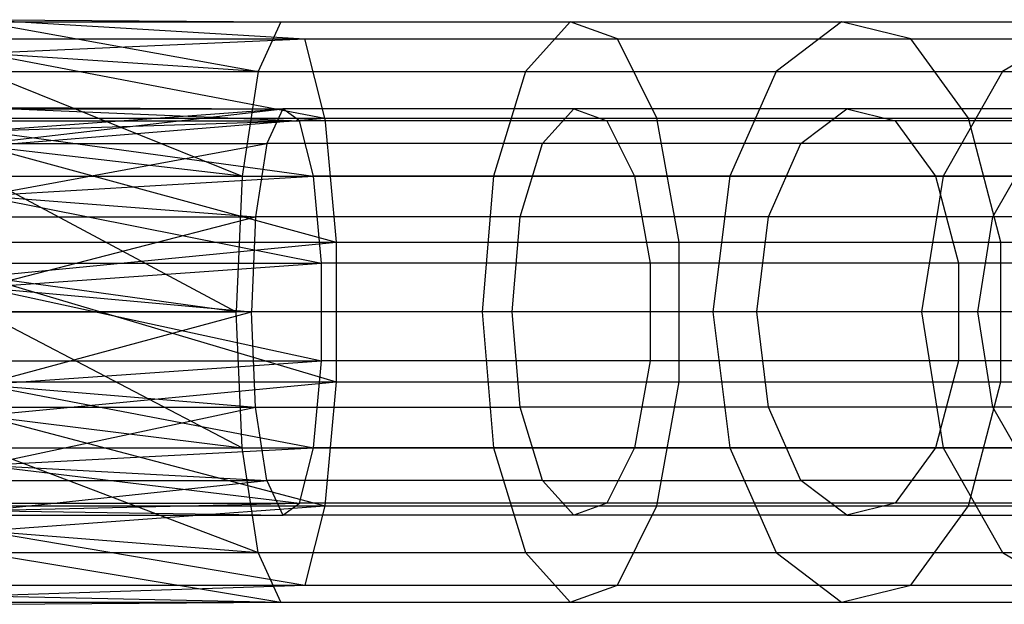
# Model space of a CAD drawing. Extents: x -28.1 to 0, y 0 to 28.1.
# Tile 125 of 215: x -1.648 to -0.984, y 13.877 to 14.271. Entities that reach past the tile are written whole.
import ezdxf

# ---------------------------------------------------------------- set-up
doc = ezdxf.new("R2010")
doc.units = 0
doc.header["$MEASUREMENT"] = 0
doc.layers.get('0').update_dxf_attribs({"color": 13, "linetype": 'CONTINUOUS'})

# ---------------------------------------------------------------- blocks, each defined once
blk = doc.blocks.new('ORTO_VIII_Z_ZAROWKA_OKAPO0')
at = {"color": 0}
for p, q in [((26.73733, 14.53261, 0.95663), (26.95455, 14.51981, 0.90583)), ((26.73733, 14.53261, 0.95663), (26.95455, 14.51981, 0.90583)), ((26.73733, 14.53261, 0.95663), (26.93831, 14.53117, 0.99794)), ((26.73733, 14.53261, 0.95663), (26.93831, 14.53117, 0.99794)), ((26.73733, 14.53117, 0.98036), (26.93831, 14.53117, 0.99794)), ((26.73733, 14.53117, 0.98036), (26.93831, 14.53117, 0.99794)), ((26.73733, 14.53117, 0.98036), (26.92301, 14.49776, 1.0847)), ((26.73733, 14.53117, 0.98036), (26.92301, 14.49776, 1.0847)), ((26.93831, 14.53117, 0.99794), (26.92301, 14.49776, 1.0847)), ((26.93831, 14.53117, 0.99794), (26.92301, 14.49776, 1.0847)), ((26.93831, 14.53117, 0.99794), (27.13318, 14.53117, 1.05015)), ((26.93831, 14.53117, 0.99794), (27.13318, 14.53117, 1.05015)), ((27.13318, 14.53117, 1.05015), (27.10305, 14.49776, 1.13294)), ((27.13318, 14.53117, 1.05015), (27.10305, 14.49776, 1.13294)), ((27.16517, 14.51981, 0.96226), (27.13318, 14.53117, 1.05015)), ((27.13318, 14.53117, 1.05015), (27.31602, 14.53117, 1.13541)), ((27.16517, 14.51981, 0.96226), (27.13318, 14.53117, 1.05015)), ((27.13318, 14.53117, 1.05015), (27.31602, 14.53117, 1.13541)), ((27.31602, 14.53117, 1.13541), (27.27197, 14.49776, 1.21171)), ((27.31602, 14.53117, 1.13541), (27.27197, 14.49776, 1.21171)), ((27.36278, 14.51981, 1.05441), (27.31602, 14.53117, 1.13541)), ((27.31602, 14.53117, 1.13541), (27.48128, 14.53117, 1.25113)), ((27.36278, 14.51981, 1.05441), (27.31602, 14.53117, 1.13541)), ((27.31602, 14.53117, 1.13541), (27.48128, 14.53117, 1.25113)), ((27.48128, 14.53117, 1.25113), (27.42465, 14.49776, 1.31861)), ((27.48128, 14.53117, 1.25113), (27.42465, 14.49776, 1.31861)), ((26.73733, 14.51006, 0.86515), (26.95455, 14.51981, 0.90583)), ((26.73733, 14.51006, 0.86515), (26.95455, 14.51981, 0.90583)), ((26.73733, 14.51981, 0.88682), (26.95455, 14.51981, 0.90583)), ((26.73733, 14.51981, 0.88682), (26.95455, 14.51981, 0.90583)), ((26.96801, 14.46629, 0.82947), (26.95455, 14.51981, 0.90583)), ((26.95455, 14.51981, 0.90583), (27.16517, 14.51981, 0.96226)), ((26.96801, 14.46629, 0.82947), (26.95455, 14.51981, 0.90583)), ((26.95455, 14.51981, 0.90583), (27.16517, 14.51981, 0.96226)), ((27.19169, 14.46629, 0.8894), (27.16517, 14.51981, 0.96226)), ((27.16517, 14.51981, 0.96226), (27.36278, 14.51981, 1.05441)), ((27.19169, 14.46629, 0.8894), (27.16517, 14.51981, 0.96226)), ((27.16517, 14.51981, 0.96226), (27.36278, 14.51981, 1.05441)), ((27.40155, 14.46629, 0.98726), (27.36278, 14.51981, 1.05441)), ((27.36278, 14.51981, 1.05441), (27.5414, 14.51981, 1.17948)), ((27.40155, 14.46629, 0.98726), (27.36278, 14.51981, 1.05441)), ((27.36278, 14.51981, 1.05441), (27.5414, 14.51981, 1.17948)), ((26.92301, 14.49776, 1.0847), (26.73733, 14.51006, 1.04811)), ((26.73733, 14.51006, 0.86515), (26.96801, 14.46629, 0.82947)), ((26.73733, 14.51006, 0.86515), (26.96801, 14.46629, 0.82947)), ((26.92301, 14.49776, 1.0847), (26.73733, 14.51006, 1.04811)), ((26.73733, 14.49776, 1.06845), (26.92301, 14.49776, 1.0847)), ((26.73733, 14.49776, 1.06845), (26.92301, 14.49776, 1.0847)), ((26.73733, 14.49776, 1.06845), (26.91216, 14.42724, 1.14623)), ((26.73733, 14.49776, 1.06845), (26.91216, 14.42724, 1.14623)), ((26.92301, 14.49776, 1.0847), (26.91216, 14.42724, 1.14623)), ((26.92301, 14.49776, 1.0847), (26.91216, 14.42724, 1.14623)), ((26.92301, 14.49776, 1.0847), (27.10305, 14.49776, 1.13294)), ((26.92301, 14.49776, 1.0847), (27.10305, 14.49776, 1.13294)), ((27.10305, 14.49776, 1.13294), (27.08168, 14.42724, 1.19165)), ((27.10305, 14.49776, 1.13294), (27.08168, 14.42724, 1.19165)), ((27.10305, 14.49776, 1.13294), (27.27197, 14.49776, 1.21171)), ((27.10305, 14.49776, 1.13294), (27.27197, 14.49776, 1.21171)), ((27.27197, 14.49776, 1.21171), (27.24073, 14.42724, 1.26582)), ((27.27197, 14.49776, 1.21171), (27.24073, 14.42724, 1.26582)), ((27.27197, 14.49776, 1.21171), (27.42465, 14.49776, 1.31861)), ((27.27197, 14.49776, 1.21171), (27.42465, 14.49776, 1.31861)), ((27.42465, 14.49776, 1.31861), (27.38449, 14.42724, 1.36648)), ((27.42465, 14.49776, 1.31861), (27.38449, 14.42724, 1.36648)), ((27.42465, 14.49776, 1.31861), (27.55645, 14.49776, 1.45041)), ((27.42465, 14.49776, 1.31861), (27.55645, 14.49776, 1.45041)), ((26.73733, 14.47355, 0.95663), (26.93954, 14.47255, 0.99093)), ((26.73733, 14.47355, 0.95663), (26.93954, 14.47255, 0.99093)), ((26.73733, 14.47355, 0.95663), (26.95091, 14.4646, 0.92645)), ((26.73733, 14.47355, 0.95663), (26.95091, 14.4646, 0.92645)), ((26.73733, 14.44916, 1.0349), (26.93954, 14.47255, 0.99093)), ((26.73733, 14.44916, 1.0349), (26.93954, 14.47255, 0.99093)), ((26.73733, 14.45777, 1.02066), (26.93954, 14.47255, 0.99093)), ((26.73733, 14.47255, 0.97324), (26.93954, 14.47255, 0.99093)), ((26.73733, 14.45777, 1.02066), (26.93954, 14.47255, 0.99093)), ((26.73733, 14.47255, 0.97324), (26.93954, 14.47255, 0.99093)), ((26.93954, 14.47255, 0.99093), (26.92883, 14.44916, 1.05166)), ((26.93954, 14.47255, 0.99093), (26.92883, 14.44916, 1.05166)), ((26.95091, 14.4646, 0.92645), (26.93954, 14.47255, 0.99093)), ((27.13561, 14.47255, 1.04346), (26.93954, 14.47255, 0.99093)), ((26.95091, 14.4646, 0.92645), (26.93954, 14.47255, 0.99093)), ((27.13561, 14.47255, 1.04346), (26.93954, 14.47255, 0.99093)), ((27.11452, 14.44916, 1.10141), (27.13561, 14.47255, 1.04346)), ((27.11452, 14.44916, 1.10141), (27.13561, 14.47255, 1.04346)), ((27.31958, 14.47255, 1.12925), (27.13561, 14.47255, 1.04346)), ((27.13561, 14.47255, 1.04346), (27.158, 14.4646, 0.98194)), ((27.31958, 14.47255, 1.12925), (27.13561, 14.47255, 1.04346)), ((27.13561, 14.47255, 1.04346), (27.158, 14.4646, 0.98194)), ((27.28874, 14.44916, 1.18265), (27.31958, 14.47255, 1.12925)), ((27.28874, 14.44916, 1.18265), (27.31958, 14.47255, 1.12925)), ((27.48585, 14.47255, 1.24568), (27.31958, 14.47255, 1.12925)), ((27.31958, 14.47255, 1.12925), (27.35231, 14.4646, 1.07255)), ((27.48585, 14.47255, 1.24568), (27.31958, 14.47255, 1.12925)), ((27.31958, 14.47255, 1.12925), (27.35231, 14.4646, 1.07255)), ((26.73733, 14.44758, 0.79462), (26.96801, 14.46629, 0.82947)), ((26.73733, 14.46629, 0.80928), (26.96801, 14.46629, 0.82947)), ((26.73733, 14.44758, 0.79462), (26.96801, 14.46629, 0.82947)), ((26.73733, 14.46629, 0.80928), (26.96801, 14.46629, 0.82947)), ((26.73733, 14.4646, 0.90776), (26.95091, 14.4646, 0.92645)), ((26.73733, 14.4646, 0.90776), (26.95091, 14.4646, 0.92645)), ((26.73733, 14.45777, 0.89259), (26.95091, 14.4646, 0.92645)), ((26.73733, 14.45777, 0.89259), (26.95091, 14.4646, 0.92645)), ((26.96034, 14.42713, 0.873), (26.95091, 14.4646, 0.92645)), ((27.158, 14.4646, 0.98194), (26.95091, 14.4646, 0.92645)), ((26.96034, 14.42713, 0.873), (26.95091, 14.4646, 0.92645)), ((27.158, 14.4646, 0.98194), (26.95091, 14.4646, 0.92645)), ((26.96801, 14.46629, 0.82947), (26.97562, 14.38286, 0.78634)), ((26.96801, 14.46629, 0.82947), (26.97562, 14.38286, 0.78634)), ((26.96801, 14.46629, 0.82947), (27.19169, 14.46629, 0.8894)), ((26.96801, 14.46629, 0.82947), (27.19169, 14.46629, 0.8894)), ((27.35231, 14.4646, 1.07255), (27.158, 14.4646, 0.98194)), ((27.158, 14.4646, 0.98194), (27.17657, 14.42713, 0.93094)), ((27.35231, 14.4646, 1.07255), (27.158, 14.4646, 0.98194)), ((27.158, 14.4646, 0.98194), (27.17657, 14.42713, 0.93094)), ((27.20666, 14.38286, 0.84825), (27.19169, 14.46629, 0.8894)), ((27.19169, 14.46629, 0.8894), (27.40155, 14.46629, 0.98726)), ((27.19169, 14.46629, 0.8894), (27.40155, 14.46629, 0.98726)), ((27.20666, 14.38286, 0.84825), (27.19169, 14.46629, 0.8894)), ((27.52794, 14.4646, 1.19552), (27.35231, 14.4646, 1.07255)), ((27.35231, 14.4646, 1.07255), (27.37945, 14.42713, 1.02554)), ((27.52794, 14.4646, 1.19552), (27.35231, 14.4646, 1.07255)), ((27.35231, 14.4646, 1.07255), (27.37945, 14.42713, 1.02554)), ((27.42345, 14.38286, 0.94934), (27.40155, 14.46629, 0.98726)), ((27.40155, 14.46629, 0.98726), (27.59124, 14.46629, 1.12008)), ((27.40155, 14.46629, 0.98726), (27.59124, 14.46629, 1.12008)), ((27.42345, 14.38286, 0.94934), (27.40155, 14.46629, 0.98726)), ((26.73733, 14.45777, 0.89259), (26.96034, 14.42713, 0.873)), ((26.73733, 14.45777, 0.89259), (26.96034, 14.42713, 0.873)), ((26.73733, 14.41403, 1.07003), (26.92883, 14.44916, 1.05166)), ((26.73733, 14.41403, 1.07003), (26.92883, 14.44916, 1.05166)), ((26.73733, 14.44916, 1.0349), (26.92883, 14.44916, 1.05166)), ((26.73733, 14.44916, 1.0349), (26.92883, 14.44916, 1.05166)), ((26.91216, 14.42724, 1.14623), (26.73733, 14.44758, 1.11863)), ((26.73733, 14.44758, 0.79462), (26.97562, 14.38286, 0.78634)), ((26.73733, 14.44758, 0.79462), (26.97562, 14.38286, 0.78634)), ((26.91216, 14.42724, 1.14623), (26.73733, 14.44758, 1.11863)), ((26.92883, 14.44916, 1.05166), (26.92124, 14.39979, 1.09473)), ((26.92883, 14.44916, 1.05166), (26.92124, 14.39979, 1.09473)), ((27.11452, 14.44916, 1.10141), (26.92883, 14.44916, 1.05166)), ((27.11452, 14.44916, 1.10141), (26.92883, 14.44916, 1.05166)), ((27.09956, 14.39979, 1.14251), (27.11452, 14.44916, 1.10141)), ((27.09956, 14.39979, 1.14251), (27.11452, 14.44916, 1.10141)), ((27.28874, 14.44916, 1.18265), (27.11452, 14.44916, 1.10141)), ((27.28874, 14.44916, 1.18265), (27.11452, 14.44916, 1.10141)), ((27.26688, 14.39979, 1.22053), (27.28874, 14.44916, 1.18265)), ((27.26688, 14.39979, 1.22053), (27.28874, 14.44916, 1.18265)), ((27.44621, 14.44916, 1.29292), (27.28874, 14.44916, 1.18265)), ((27.44621, 14.44916, 1.29292), (27.28874, 14.44916, 1.18265)), ((27.4181, 14.39979, 1.32642), (27.44621, 14.44916, 1.29292)), ((27.4181, 14.39979, 1.32642), (27.44621, 14.44916, 1.29292)), ((26.73733, 14.42724, 1.13093), (26.91216, 14.42724, 1.14623)), ((26.73733, 14.42724, 1.13093), (26.91216, 14.42724, 1.14623)), ((26.73733, 14.42724, 1.13093), (26.90824, 14.33576, 1.16843)), ((26.73733, 14.42724, 1.13093), (26.90824, 14.33576, 1.16843)), ((26.73733, 14.42713, 0.85349), (26.96034, 14.42713, 0.873)), ((26.73733, 14.42713, 0.85349), (26.96034, 14.42713, 0.873)), ((26.73733, 14.41403, 0.84322), (26.96034, 14.42713, 0.873)), ((26.73733, 14.41403, 0.84322), (26.96034, 14.42713, 0.873)), ((26.91216, 14.42724, 1.14623), (26.90824, 14.33576, 1.16843)), ((26.91216, 14.42724, 1.14623), (26.90824, 14.33576, 1.16843)), ((26.91216, 14.42724, 1.14623), (27.08168, 14.42724, 1.19165)), ((26.91216, 14.42724, 1.14623), (27.08168, 14.42724, 1.19165)), ((26.96566, 14.36873, 0.84281), (26.96034, 14.42713, 0.873)), ((27.17657, 14.42713, 0.93094), (26.96034, 14.42713, 0.873)), ((26.96566, 14.36873, 0.84281), (26.96034, 14.42713, 0.873)), ((27.17657, 14.42713, 0.93094), (26.96034, 14.42713, 0.873)), ((27.08168, 14.42724, 1.19165), (27.07396, 14.33576, 1.21284)), ((27.08168, 14.42724, 1.19165), (27.07396, 14.33576, 1.21284)), ((27.08168, 14.42724, 1.19165), (27.24073, 14.42724, 1.26582)), ((27.08168, 14.42724, 1.19165), (27.24073, 14.42724, 1.26582)), ((27.37945, 14.42713, 1.02554), (27.17657, 14.42713, 0.93094)), ((27.17657, 14.42713, 0.93094), (27.18705, 14.36873, 0.90213)), ((27.37945, 14.42713, 1.02554), (27.17657, 14.42713, 0.93094)), ((27.17657, 14.42713, 0.93094), (27.18705, 14.36873, 0.90213)), ((27.24073, 14.42724, 1.26582), (27.22946, 14.33576, 1.28534)), ((27.24073, 14.42724, 1.26582), (27.22946, 14.33576, 1.28534)), ((27.24073, 14.42724, 1.26582), (27.38449, 14.42724, 1.36648)), ((27.24073, 14.42724, 1.26582), (27.38449, 14.42724, 1.36648)), ((27.38449, 14.42724, 1.36648), (27.37, 14.33576, 1.38375)), ((27.38449, 14.42724, 1.36648), (27.37, 14.33576, 1.38375)), ((27.56283, 14.42713, 1.15394), (27.37945, 14.42713, 1.02554)), ((27.37945, 14.42713, 1.02554), (27.39478, 14.36873, 0.999)), ((27.56283, 14.42713, 1.15394), (27.37945, 14.42713, 1.02554)), ((27.37945, 14.42713, 1.02554), (27.39478, 14.36873, 0.999)), ((27.38449, 14.42724, 1.36648), (27.50858, 14.42724, 1.49057)), ((27.38449, 14.42724, 1.36648), (27.50858, 14.42724, 1.49057)), ((26.73733, 14.41403, 1.07003), (26.92124, 14.39979, 1.09473)), ((26.73733, 14.41403, 1.07003), (26.92124, 14.39979, 1.09473)), ((26.73733, 14.41403, 0.84322), (26.96566, 14.36873, 0.84281)), ((26.73733, 14.41403, 0.84322), (26.96566, 14.36873, 0.84281)), ((26.73733, 14.35237, 1.09342), (26.92124, 14.39979, 1.09473)), ((26.73733, 14.39979, 1.07864), (26.92124, 14.39979, 1.09473)), ((26.73733, 14.35237, 1.09342), (26.92124, 14.39979, 1.09473)), ((26.73733, 14.39979, 1.07864), (26.92124, 14.39979, 1.09473)), ((26.92124, 14.39979, 1.09473), (26.9185, 14.33576, 1.11027)), ((26.92124, 14.39979, 1.09473), (26.9185, 14.33576, 1.11027)), ((27.09956, 14.39979, 1.14251), (26.92124, 14.39979, 1.09473)), ((27.09956, 14.39979, 1.14251), (26.92124, 14.39979, 1.09473)), ((27.09416, 14.33576, 1.15734), (27.09956, 14.39979, 1.14251)), ((27.09416, 14.33576, 1.15734), (27.09956, 14.39979, 1.14251)), ((27.26688, 14.39979, 1.22053), (27.09956, 14.39979, 1.14251)), ((27.26688, 14.39979, 1.22053), (27.09956, 14.39979, 1.14251)), ((27.25898, 14.33576, 1.2342), (27.26688, 14.39979, 1.22053)), ((27.25898, 14.33576, 1.2342), (27.26688, 14.39979, 1.22053)), ((27.4181, 14.39979, 1.32642), (27.26688, 14.39979, 1.22053)), ((27.4181, 14.39979, 1.32642), (27.26688, 14.39979, 1.22053)), ((27.40795, 14.33576, 1.33851), (27.4181, 14.39979, 1.32642)), ((27.40795, 14.33576, 1.33851), (27.4181, 14.39979, 1.32642)), ((27.54864, 14.39979, 1.45696), (27.4181, 14.39979, 1.32642)), ((27.54864, 14.39979, 1.45696), (27.4181, 14.39979, 1.32642)), ((26.73733, 14.35948, 0.76121), (26.97562, 14.38286, 0.78634)), ((26.73733, 14.38286, 0.7655), (26.97562, 14.38286, 0.78634)), ((26.73733, 14.35948, 0.76121), (26.97562, 14.38286, 0.78634)), ((26.73733, 14.38286, 0.7655), (26.97562, 14.38286, 0.78634)), ((26.97562, 14.38286, 0.78634), (26.97562, 14.28865, 0.78634)), ((26.97562, 14.38286, 0.78634), (26.97562, 14.28865, 0.78634)), ((26.97562, 14.38286, 0.78634), (27.20666, 14.38286, 0.84825)), ((26.97562, 14.38286, 0.78634), (27.20666, 14.38286, 0.84825)), ((27.20666, 14.28865, 0.84825), (27.20666, 14.38286, 0.84825)), ((27.20666, 14.38286, 0.84825), (27.42345, 14.38286, 0.94934)), ((27.20666, 14.38286, 0.84825), (27.42345, 14.38286, 0.94934)), ((27.20666, 14.28865, 0.84825), (27.20666, 14.38286, 0.84825)), ((27.42345, 14.28865, 0.94934), (27.42345, 14.38286, 0.94934)), ((27.42345, 14.38286, 0.94934), (27.61938, 14.38286, 1.08654)), ((27.42345, 14.38286, 0.94934), (27.61938, 14.38286, 1.08654)), ((27.42345, 14.28865, 0.94934), (27.42345, 14.38286, 0.94934)), ((26.73733, 14.36873, 0.82284), (26.96566, 14.36873, 0.84281)), ((26.73733, 14.36873, 0.82284), (26.96566, 14.36873, 0.84281)), ((26.73733, 14.35237, 0.81984), (26.96566, 14.36873, 0.84281)), ((26.73733, 14.35237, 0.81984), (26.96566, 14.36873, 0.84281)), ((26.96566, 14.30278, 0.84281), (26.96566, 14.36873, 0.84281)), ((27.18705, 14.36873, 0.90213), (26.96566, 14.36873, 0.84281)), ((26.96566, 14.30278, 0.84281), (26.96566, 14.36873, 0.84281)), ((27.18705, 14.36873, 0.90213), (26.96566, 14.36873, 0.84281)), ((27.39478, 14.36873, 0.999), (27.18705, 14.36873, 0.90213)), ((27.18705, 14.36873, 0.90213), (27.18705, 14.30278, 0.90213)), ((27.39478, 14.36873, 0.999), (27.18705, 14.36873, 0.90213)), ((27.18705, 14.36873, 0.90213), (27.18705, 14.30278, 0.90213)), ((27.58253, 14.36873, 1.13046), (27.39478, 14.36873, 0.999)), ((27.39478, 14.36873, 0.999), (27.39478, 14.30278, 0.999)), ((27.58253, 14.36873, 1.13046), (27.39478, 14.36873, 0.999)), ((27.39478, 14.36873, 0.999), (27.39478, 14.30278, 0.999)), ((26.90824, 14.33576, 1.16843), (26.73733, 14.35948, 1.15204)), ((26.73733, 14.35948, 0.76121), (26.97562, 14.28865, 0.78634)), ((26.73733, 14.35948, 0.76121), (26.97562, 14.28865, 0.78634)), ((26.90824, 14.33576, 1.16843), (26.73733, 14.35948, 1.15204)), ((26.73733, 14.35237, 1.09342), (26.9185, 14.33576, 1.11027)), ((26.73733, 14.35237, 1.09342), (26.9185, 14.33576, 1.11027)), ((26.73733, 14.35237, 0.81984), (26.96566, 14.30278, 0.84281)), ((26.73733, 14.35237, 0.81984), (26.96566, 14.30278, 0.84281)), ((26.73733, 14.33576, 1.15348), (26.90824, 14.33576, 1.16843)), ((26.73733, 14.33576, 1.15348), (26.90824, 14.33576, 1.16843)), ((26.73733, 14.33576, 1.15348), (26.91216, 14.24428, 1.14623)), ((26.73733, 14.33576, 1.15348), (26.91216, 14.24428, 1.14623)), ((26.9185, 14.33576, 1.11027), (26.73733, 14.33576, 1.09442)), ((26.73733, 14.28689, 1.08547), (26.9185, 14.33576, 1.11027)), ((26.73733, 14.28689, 1.08547), (26.9185, 14.33576, 1.11027)), ((26.9185, 14.33576, 1.11027), (26.73733, 14.33576, 1.09442)), ((26.91216, 14.24428, 1.14623), (26.90824, 14.33576, 1.16843)), ((27.07396, 14.33576, 1.21284), (26.90824, 14.33576, 1.16843)), ((26.91216, 14.24428, 1.14623), (26.90824, 14.33576, 1.16843)), ((27.07396, 14.33576, 1.21284), (26.90824, 14.33576, 1.16843)), ((27.09416, 14.33576, 1.15734), (26.9185, 14.33576, 1.11027)), ((26.92124, 14.27172, 1.09473), (26.9185, 14.33576, 1.11027)), ((27.09416, 14.33576, 1.15734), (26.9185, 14.33576, 1.11027)), ((26.92124, 14.27172, 1.09473), (26.9185, 14.33576, 1.11027)), ((27.22946, 14.33576, 1.28534), (27.07396, 14.33576, 1.21284)), ((27.07396, 14.33576, 1.21284), (27.08168, 14.24428, 1.19165)), ((27.07396, 14.33576, 1.21284), (27.08168, 14.24428, 1.19165)), ((27.22946, 14.33576, 1.28534), (27.07396, 14.33576, 1.21284)), ((27.25898, 14.33576, 1.2342), (27.09416, 14.33576, 1.15734)), ((27.09956, 14.27172, 1.14251), (27.09416, 14.33576, 1.15734)), ((27.25898, 14.33576, 1.2342), (27.09416, 14.33576, 1.15734)), ((27.09956, 14.27172, 1.14251), (27.09416, 14.33576, 1.15734)), ((27.37, 14.33576, 1.38375), (27.22946, 14.33576, 1.28534)), ((27.22946, 14.33576, 1.28534), (27.24073, 14.24428, 1.26582)), ((27.22946, 14.33576, 1.28534), (27.24073, 14.24428, 1.26582)), ((27.37, 14.33576, 1.38375), (27.22946, 14.33576, 1.28534)), ((27.40795, 14.33576, 1.33851), (27.25898, 14.33576, 1.2342)), ((27.26688, 14.27172, 1.22053), (27.25898, 14.33576, 1.2342)), ((27.40795, 14.33576, 1.33851), (27.25898, 14.33576, 1.2342)), ((27.26688, 14.27172, 1.22053), (27.25898, 14.33576, 1.2342)), ((27.49131, 14.33576, 1.50506), (27.37, 14.33576, 1.38375)), ((27.37, 14.33576, 1.38375), (27.38449, 14.24428, 1.36648)), ((27.37, 14.33576, 1.38375), (27.38449, 14.24428, 1.36648)), ((27.49131, 14.33576, 1.50506), (27.37, 14.33576, 1.38375)), ((27.53655, 14.33576, 1.46711), (27.40795, 14.33576, 1.33851)), ((27.4181, 14.27172, 1.32642), (27.40795, 14.33576, 1.33851)), ((27.53655, 14.33576, 1.46711), (27.40795, 14.33576, 1.33851)), ((27.4181, 14.27172, 1.32642), (27.40795, 14.33576, 1.33851)), ((26.73733, 14.30278, 0.82284), (26.96566, 14.30278, 0.84281)), ((26.73733, 14.30278, 0.82284), (26.96566, 14.30278, 0.84281)), ((26.73733, 14.28689, 0.82779), (26.96566, 14.30278, 0.84281)), ((26.73733, 14.28689, 0.82779), (26.96566, 14.30278, 0.84281)), ((26.96034, 14.24438, 0.873), (26.96566, 14.30278, 0.84281)), ((26.96034, 14.24438, 0.873), (26.96566, 14.30278, 0.84281)), ((27.18705, 14.30278, 0.90213), (26.96566, 14.30278, 0.84281)), ((27.18705, 14.30278, 0.90213), (26.96566, 14.30278, 0.84281)), ((27.18705, 14.30278, 0.90213), (27.17657, 14.24438, 0.93094)), ((27.18705, 14.30278, 0.90213), (27.17657, 14.24438, 0.93094)), ((27.39478, 14.30278, 0.999), (27.18705, 14.30278, 0.90213)), ((27.39478, 14.30278, 0.999), (27.18705, 14.30278, 0.90213)), ((27.39478, 14.30278, 0.999), (27.37945, 14.24438, 1.02554)), ((27.39478, 14.30278, 0.999), (27.37945, 14.24438, 1.02554)), ((27.58253, 14.30278, 1.13046), (27.39478, 14.30278, 0.999)), ((27.58253, 14.30278, 1.13046), (27.39478, 14.30278, 0.999)), ((26.73733, 14.26595, 0.77257), (26.97562, 14.28865, 0.78634)), ((26.73733, 14.28865, 0.7655), (26.97562, 14.28865, 0.78634)), ((26.73733, 14.26595, 0.77257), (26.97562, 14.28865, 0.78634)), ((26.73733, 14.28865, 0.7655), (26.97562, 14.28865, 0.78634)), ((26.73733, 14.28689, 0.82779), (26.96034, 14.24438, 0.873)), ((26.73733, 14.28689, 0.82779), (26.96034, 14.24438, 0.873)), ((26.73733, 14.28689, 1.08547), (26.92124, 14.27172, 1.09473)), ((26.73733, 14.28689, 1.08547), (26.92124, 14.27172, 1.09473)), ((26.97562, 14.28865, 0.78634), (26.96801, 14.20522, 0.82947)), ((26.97562, 14.28865, 0.78634), (26.96801, 14.20522, 0.82947)), ((26.97562, 14.28865, 0.78634), (27.20666, 14.28865, 0.84825)), ((26.97562, 14.28865, 0.78634), (27.20666, 14.28865, 0.84825)), ((27.19169, 14.20522, 0.8894), (27.20666, 14.28865, 0.84825)), ((27.19169, 14.20522, 0.8894), (27.20666, 14.28865, 0.84825)), ((27.20666, 14.28865, 0.84825), (27.42345, 14.28865, 0.94934)), ((27.20666, 14.28865, 0.84825), (27.42345, 14.28865, 0.94934)), ((27.40155, 14.20522, 0.98726), (27.42345, 14.28865, 0.94934)), ((27.40155, 14.20522, 0.98726), (27.42345, 14.28865, 0.94934)), ((27.42345, 14.28865, 0.94934), (27.61938, 14.28865, 1.08654)), ((27.42345, 14.28865, 0.94934), (27.61938, 14.28865, 1.08654)), ((26.73733, 14.23262, 1.048), (26.92124, 14.27172, 1.09473)), ((26.73733, 14.23262, 1.048), (26.92124, 14.27172, 1.09473)), ((26.73733, 14.27172, 1.07864), (26.92124, 14.27172, 1.09473)), ((26.73733, 14.27172, 1.07864), (26.92124, 14.27172, 1.09473)), ((26.92883, 14.22235, 1.05166), (26.92124, 14.27172, 1.09473)), ((26.92124, 14.27172, 1.09473), (27.09956, 14.27172, 1.14251)), ((26.92124, 14.27172, 1.09473), (27.09956, 14.27172, 1.14251)), ((26.92883, 14.22235, 1.05166), (26.92124, 14.27172, 1.09473)), ((27.26688, 14.27172, 1.22053), (27.09956, 14.27172, 1.14251)), ((27.11452, 14.22235, 1.10141), (27.09956, 14.27172, 1.14251)), ((27.26688, 14.27172, 1.22053), (27.09956, 14.27172, 1.14251)), ((27.11452, 14.22235, 1.10141), (27.09956, 14.27172, 1.14251)), ((27.4181, 14.27172, 1.32642), (27.26688, 14.27172, 1.22053)), ((27.28874, 14.22235, 1.18265), (27.26688, 14.27172, 1.22053)), ((27.4181, 14.27172, 1.32642), (27.26688, 14.27172, 1.22053)), ((27.28874, 14.22235, 1.18265), (27.26688, 14.27172, 1.22053)), ((27.54864, 14.27172, 1.45696), (27.4181, 14.27172, 1.32642)), ((27.44621, 14.22235, 1.29292), (27.4181, 14.27172, 1.32642)), ((27.54864, 14.27172, 1.45696), (27.4181, 14.27172, 1.32642)), ((27.44621, 14.22235, 1.29292), (27.4181, 14.27172, 1.32642)), ((26.73733, 14.26595, 1.14069), (26.91216, 14.24428, 1.14623)), ((26.73733, 14.26595, 1.14069), (26.91216, 14.24428, 1.14623)), ((26.73733, 14.26595, 0.77257), (26.96801, 14.20522, 0.82947)), ((26.73733, 14.26595, 0.77257), (26.96801, 14.20522, 0.82947)), ((26.73733, 14.24438, 0.85349), (26.96034, 14.24438, 0.873)), ((26.73733, 14.24438, 0.85349), (26.96034, 14.24438, 0.873)), ((26.73733, 14.23262, 0.86525), (26.96034, 14.24438, 0.873)), ((26.73733, 14.23262, 0.86525), (26.96034, 14.24438, 0.873)), ((26.73733, 14.24428, 1.13093), (26.91216, 14.24428, 1.14623)), ((26.73733, 14.24428, 1.13093), (26.91216, 14.24428, 1.14623)), ((26.73733, 14.24428, 1.13093), (26.92301, 14.17375, 1.0847)), ((26.73733, 14.24428, 1.13093), (26.92301, 14.17375, 1.0847)), ((26.92301, 14.17375, 1.0847), (26.91216, 14.24428, 1.14623)), ((26.91216, 14.24428, 1.14623), (27.08168, 14.24428, 1.19165)), ((26.91216, 14.24428, 1.14623), (27.08168, 14.24428, 1.19165)), ((26.92301, 14.17375, 1.0847), (26.91216, 14.24428, 1.14623)), ((26.95091, 14.20692, 0.92645), (26.96034, 14.24438, 0.873)), ((26.95091, 14.20692, 0.92645), (26.96034, 14.24438, 0.873)), ((27.17657, 14.24438, 0.93094), (26.96034, 14.24438, 0.873)), ((27.17657, 14.24438, 0.93094), (26.96034, 14.24438, 0.873)), ((27.08168, 14.24428, 1.19165), (27.24073, 14.24428, 1.26582)), ((27.08168, 14.24428, 1.19165), (27.24073, 14.24428, 1.26582)), ((27.08168, 14.24428, 1.19165), (27.10305, 14.17375, 1.13294)), ((27.08168, 14.24428, 1.19165), (27.10305, 14.17375, 1.13294)), ((27.17657, 14.24438, 0.93094), (27.158, 14.20692, 0.98194)), ((27.17657, 14.24438, 0.93094), (27.158, 14.20692, 0.98194)), ((27.37945, 14.24438, 1.02554), (27.17657, 14.24438, 0.93094)), ((27.37945, 14.24438, 1.02554), (27.17657, 14.24438, 0.93094)), ((27.24073, 14.24428, 1.26582), (27.38449, 14.24428, 1.36648)), ((27.24073, 14.24428, 1.26582), (27.38449, 14.24428, 1.36648)), ((27.24073, 14.24428, 1.26582), (27.27197, 14.17375, 1.21171)), ((27.24073, 14.24428, 1.26582), (27.27197, 14.17375, 1.21171)), ((27.37945, 14.24438, 1.02554), (27.35231, 14.20692, 1.07255)), ((27.37945, 14.24438, 1.02554), (27.35231, 14.20692, 1.07255)), ((27.56283, 14.24438, 1.15394), (27.37945, 14.24438, 1.02554)), ((27.56283, 14.24438, 1.15394), (27.37945, 14.24438, 1.02554)), ((27.38449, 14.24428, 1.36648), (27.50858, 14.24428, 1.49057)), ((27.38449, 14.24428, 1.36648), (27.50858, 14.24428, 1.49057)), ((27.38449, 14.24428, 1.36648), (27.42465, 14.17375, 1.31861)), ((27.38449, 14.24428, 1.36648), (27.42465, 14.17375, 1.31861)), ((26.73733, 14.23262, 0.86525), (26.95091, 14.20692, 0.92645)), ((26.73733, 14.23262, 0.86525), (26.95091, 14.20692, 0.92645)), ((26.73733, 14.23262, 1.048), (26.92883, 14.22235, 1.05166)), ((26.73733, 14.23262, 1.048), (26.92883, 14.22235, 1.05166)), ((26.73733, 14.20197, 0.9896), (26.92883, 14.22235, 1.05166)), ((26.73733, 14.22235, 1.0349), (26.92883, 14.22235, 1.05166)), ((26.73733, 14.20197, 0.9896), (26.92883, 14.22235, 1.05166)), ((26.73733, 14.22235, 1.0349), (26.92883, 14.22235, 1.05166)), ((26.92883, 14.22235, 1.05166), (26.93954, 14.19897, 0.99093)), ((27.11452, 14.22235, 1.10141), (26.92883, 14.22235, 1.05166)), ((26.92883, 14.22235, 1.05166), (26.93954, 14.19897, 0.99093)), ((27.11452, 14.22235, 1.10141), (26.92883, 14.22235, 1.05166)), ((27.13561, 14.19897, 1.04346), (27.11452, 14.22235, 1.10141)), ((27.11452, 14.22235, 1.10141), (27.28874, 14.22235, 1.18265)), ((27.11452, 14.22235, 1.10141), (27.28874, 14.22235, 1.18265)), ((27.13561, 14.19897, 1.04346), (27.11452, 14.22235, 1.10141)), ((27.44621, 14.22235, 1.29292), (27.28874, 14.22235, 1.18265)), ((27.31958, 14.19897, 1.12925), (27.28874, 14.22235, 1.18265)), ((27.44621, 14.22235, 1.29292), (27.28874, 14.22235, 1.18265)), ((27.31958, 14.19897, 1.12925), (27.28874, 14.22235, 1.18265)), ((26.73733, 14.20692, 0.90776), (26.95091, 14.20692, 0.92645)), ((26.73733, 14.20692, 0.90776), (26.95091, 14.20692, 0.92645)), ((26.73733, 14.20197, 0.92365), (26.95091, 14.20692, 0.92645)), ((26.73733, 14.20197, 0.92365), (26.95091, 14.20692, 0.92645)), ((26.73733, 14.18841, 0.82609), (26.96801, 14.20522, 0.82947)), ((26.73733, 14.20522, 0.80928), (26.96801, 14.20522, 0.82947)), ((26.73733, 14.18841, 0.82609), (26.96801, 14.20522, 0.82947)), ((26.73733, 14.20522, 0.80928), (26.96801, 14.20522, 0.82947)), ((26.93954, 14.19897, 0.99093), (26.95091, 14.20692, 0.92645)), ((26.93954, 14.19897, 0.99093), (26.95091, 14.20692, 0.92645)), ((27.158, 14.20692, 0.98194), (26.95091, 14.20692, 0.92645)), ((27.158, 14.20692, 0.98194), (26.95091, 14.20692, 0.92645)), ((26.96801, 14.20522, 0.82947), (26.95455, 14.1517, 0.90583)), ((26.96801, 14.20522, 0.82947), (26.95455, 14.1517, 0.90583)), ((26.96801, 14.20522, 0.82947), (27.19169, 14.20522, 0.8894)), ((26.96801, 14.20522, 0.82947), (27.19169, 14.20522, 0.8894)), ((27.158, 14.20692, 0.98194), (27.13561, 14.19897, 1.04346)), ((27.158, 14.20692, 0.98194), (27.13561, 14.19897, 1.04346)), ((27.35231, 14.20692, 1.07255), (27.158, 14.20692, 0.98194)), ((27.35231, 14.20692, 1.07255), (27.158, 14.20692, 0.98194)), ((27.16517, 14.1517, 0.96226), (27.19169, 14.20522, 0.8894)), ((27.16517, 14.1517, 0.96226), (27.19169, 14.20522, 0.8894)), ((27.19169, 14.20522, 0.8894), (27.40155, 14.20522, 0.98726)), ((27.19169, 14.20522, 0.8894), (27.40155, 14.20522, 0.98726)), ((27.35231, 14.20692, 1.07255), (27.31958, 14.19897, 1.12925)), ((27.35231, 14.20692, 1.07255), (27.31958, 14.19897, 1.12925)), ((27.52794, 14.20692, 1.19552), (27.35231, 14.20692, 1.07255)), ((27.52794, 14.20692, 1.19552), (27.35231, 14.20692, 1.07255)), ((27.36278, 14.1517, 1.05441), (27.40155, 14.20522, 0.98726)), ((27.36278, 14.1517, 1.05441), (27.40155, 14.20522, 0.98726)), ((27.40155, 14.20522, 0.98726), (27.59124, 14.20522, 1.12008)), ((27.40155, 14.20522, 0.98726), (27.59124, 14.20522, 1.12008)), ((26.73733, 14.20197, 0.92365), (26.93954, 14.19897, 0.99093)), ((26.73733, 14.20197, 0.92365), (26.93954, 14.19897, 0.99093)), ((26.73733, 14.20197, 0.9896), (26.93954, 14.19897, 0.99093)), ((26.73733, 14.20197, 0.9896), (26.93954, 14.19897, 0.99093)), ((26.73733, 14.19897, 0.97324), (26.93954, 14.19897, 0.99093)), ((26.73733, 14.19897, 0.97324), (26.93954, 14.19897, 0.99093)), ((27.13561, 14.19897, 1.04346), (26.93954, 14.19897, 0.99093)), ((27.13561, 14.19897, 1.04346), (26.93954, 14.19897, 0.99093)), ((27.31958, 14.19897, 1.12925), (27.13561, 14.19897, 1.04346)), ((27.31958, 14.19897, 1.12925), (27.13561, 14.19897, 1.04346)), ((27.31958, 14.19897, 1.12925), (27.48585, 14.19897, 1.24568)), ((27.31958, 14.19897, 1.12925), (27.48585, 14.19897, 1.24568)), ((26.73733, 14.18841, 1.08716), (26.92301, 14.17375, 1.0847)), ((26.73733, 14.18841, 1.08716), (26.92301, 14.17375, 1.0847)), ((26.73733, 14.18841, 0.82609), (26.95455, 14.1517, 0.90583)), ((26.73733, 14.18841, 0.82609), (26.95455, 14.1517, 0.90583)), ((26.73733, 14.17375, 1.06845), (26.92301, 14.17375, 1.0847)), ((26.73733, 14.17375, 1.06845), (26.92301, 14.17375, 1.0847)), ((26.73733, 14.17375, 1.06845), (26.93831, 14.14034, 0.99794)), ((26.73733, 14.17375, 1.06845), (26.93831, 14.14034, 0.99794)), ((26.93831, 14.14034, 0.99794), (26.92301, 14.17375, 1.0847)), ((26.92301, 14.17375, 1.0847), (27.10305, 14.17375, 1.13294)), ((26.92301, 14.17375, 1.0847), (27.10305, 14.17375, 1.13294)), ((26.93831, 14.14034, 0.99794), (26.92301, 14.17375, 1.0847)), ((27.10305, 14.17375, 1.13294), (27.27197, 14.17375, 1.21171)), ((27.10305, 14.17375, 1.13294), (27.27197, 14.17375, 1.21171)), ((27.10305, 14.17375, 1.13294), (27.13318, 14.14034, 1.05015)), ((27.10305, 14.17375, 1.13294), (27.13318, 14.14034, 1.05015)), ((27.27197, 14.17375, 1.21171), (27.42465, 14.17375, 1.31861)), ((27.27197, 14.17375, 1.21171), (27.42465, 14.17375, 1.31861)), ((27.27197, 14.17375, 1.21171), (27.31602, 14.14034, 1.13541)), ((27.27197, 14.17375, 1.21171), (27.31602, 14.14034, 1.13541)), ((27.42465, 14.17375, 1.31861), (27.55645, 14.17375, 1.45041)), ((27.42465, 14.17375, 1.31861), (27.55645, 14.17375, 1.45041)), ((27.42465, 14.17375, 1.31861), (27.48128, 14.14034, 1.25113)), ((27.42465, 14.17375, 1.31861), (27.48128, 14.14034, 1.25113)), ((26.73733, 14.1517, 0.88682), (26.95455, 14.1517, 0.90583)), ((26.73733, 14.14463, 0.90952), (26.95455, 14.1517, 0.90583)), ((26.73733, 14.1517, 0.88682), (26.95455, 14.1517, 0.90583)), ((26.73733, 14.14463, 0.90952), (26.95455, 14.1517, 0.90583)), ((26.95455, 14.1517, 0.90583), (27.16517, 14.1517, 0.96226)), ((26.95455, 14.1517, 0.90583), (27.16517, 14.1517, 0.96226)), ((27.13318, 14.14034, 1.05015), (27.16517, 14.1517, 0.96226)), ((27.13318, 14.14034, 1.05015), (27.16517, 14.1517, 0.96226)), ((27.16517, 14.1517, 0.96226), (27.36278, 14.1517, 1.05441)), ((27.16517, 14.1517, 0.96226), (27.36278, 14.1517, 1.05441)), ((27.31602, 14.14034, 1.13541), (27.36278, 14.1517, 1.05441)), ((27.31602, 14.14034, 1.13541), (27.36278, 14.1517, 1.05441)), ((27.36278, 14.1517, 1.05441), (27.5414, 14.1517, 1.17948)), ((27.36278, 14.1517, 1.05441), (27.5414, 14.1517, 1.17948)), ((26.73733, 14.14463, 1.00374), (26.93831, 14.14034, 0.99794)), ((26.73733, 14.14463, 1.00374), (26.93831, 14.14034, 0.99794)), ((26.73733, 14.14463, 0.90952), (26.93831, 14.14034, 0.99794)), ((26.73733, 14.14463, 0.90952), (26.93831, 14.14034, 0.99794)), ((26.73733, 14.14034, 0.98036), (26.93831, 14.14034, 0.99794)), ((26.73733, 14.13891, 0.95663), (26.93831, 14.14034, 0.99794)), ((26.73733, 14.14034, 0.98036), (26.93831, 14.14034, 0.99794)), ((26.73733, 14.13891, 0.95663), (26.93831, 14.14034, 0.99794)), ((26.93831, 14.14034, 0.99794), (27.13318, 14.14034, 1.05015)), ((26.93831, 14.14034, 0.99794), (27.13318, 14.14034, 1.05015)), ((27.13318, 14.14034, 1.05015), (27.31602, 14.14034, 1.13541)), ((27.13318, 14.14034, 1.05015), (27.31602, 14.14034, 1.13541)), ((27.31602, 14.14034, 1.13541), (27.48128, 14.14034, 1.25113)), ((27.31602, 14.14034, 1.13541), (27.48128, 14.14034, 1.25113))]:
    blk.add_line(p, q, dxfattribs=at)

msp = doc.modelspace()

# ---------------------------------------------------------------- block references
at = {"color": 0}
msp.add_blockref('ORTO_VIII_Z_ZAROWKA_OKAPO0', (-28.41, -0.26151, -0.64167), dxfattribs=at)

doc.saveas('drawing.dxf')
